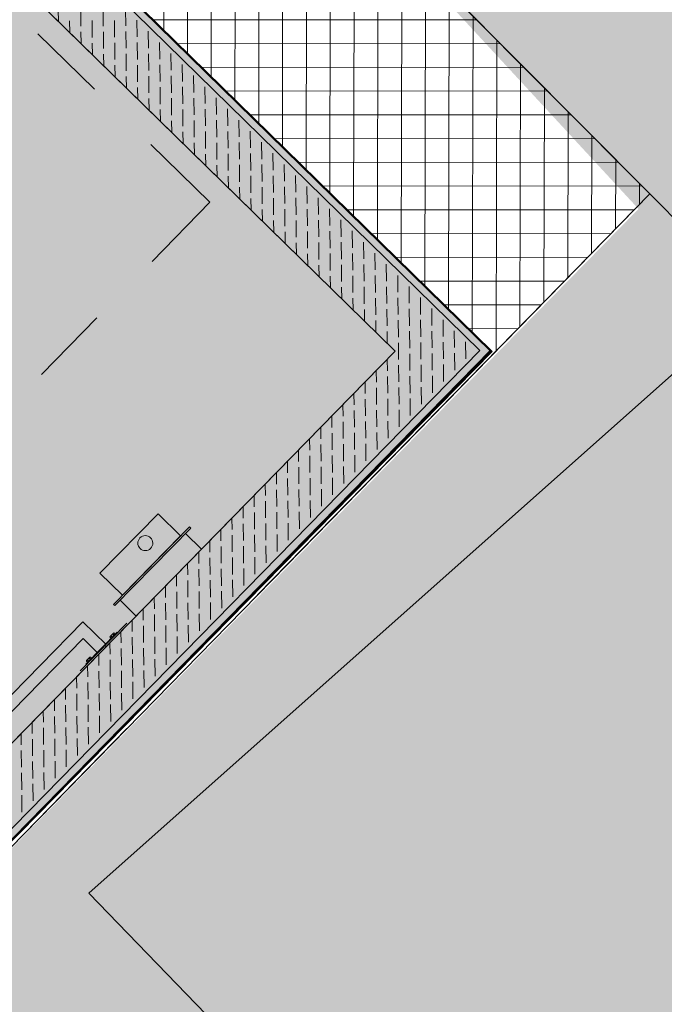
# Model space of a CAD drawing. Header units: metres. Extents: x 5507784 to 5508297, y 5948658 to 5948992.
# Tile 88 of 98: x 5508258.32 to 5508260.04, y 5948942.35 to 5948944.99. Entities that reach past the tile are written whole.
import ezdxf
from ezdxf.xclip import XClip

# ---------------------------------------------------------------- set-up
doc = ezdxf.new("R2010")
doc.units = ezdxf.units.M
doc.header["$XCLIPFRAME"] = 2
doc.linetypes.add('L_0_06', pattern=[2, 1.5, -0.5])
doc.layers.get('0').update_dxf_attribs({"linetype": 'CONTINUOUS', "lineweight": 18})
doc.layers.add('0_legenda', color=7, linetype='CONTINUOUS', lineweight=5, true_color=0x000000)
for name, color, linetype, lineweight in [('1_nawierzchnie', 253, 'CONTINUOUS', 5), ('_MO-toaleta', 7, 'CONTINUOUS', 9), ('GES_PrzewodKanalizacyjny', 36, 'CONTINUOUS', 18), ('OT_Budowle', 7, 'CONTINUOUS', 18), ('OT_Komunikacja', 7, 'CONTINUOUS', 18), ('OT_Ogrodzenia', 7, 'CONTINUOUS', 18), ('OTKU', 7, 'CONTINUOUS', 13), ('SUKP', 7, 'CONTINUOUS', 13)]:
    doc.layers.add(name, color=color, linetype=linetype, lineweight=lineweight)
doc.linetypes.add('L_0_15_SHX', pattern='A,0,-0.375,-0.75,-0.75,-0.75,-0.75,-0.75,[1,Nowogard 244.shx,S=0.05,R=0,X=0,Y=0],-0.75,-0.75,-0.75,-0.75,-0.375', length=7.5)

# ---------------------------------------------------------------- blocks, each defined once
blk = doc.blocks.new('MF2904_16')
at = {"color": 9, "linetype": 'Continuous', "lineweight": -2}
for p, q in [((64.14, 209), (64.17, 209.03)), ((64.14, 206.88), (65.73, 208.47)), ((66.26, 209), (66.29, 209.03)), ((66.26, 206.88), (67.85, 208.47)), ((68.38, 209), (68.41, 209.03)), ((68.38, 206.88), (69.97, 208.47)), ((70.51, 209), (70.53, 209.03)), ((70.51, 206.88), (72.1, 208.47)), ((72.63, 209), (72.66, 209.03)), ((72.63, 206.88), (74.22, 208.47)), ((74.75, 209), (74.78, 209.03)), ((74.75, 206.88), (76.34, 208.47)), ((76.87, 209), (76.9, 209.03)), ((76.87, 206.88), (78.46, 208.47)), ((78.99, 209), (79.02, 209.03)), ((78.99, 206.88), (80.58, 208.47)), ((81.11, 209), (81.14, 209.03)), ((81.11, 206.88), (82.7, 208.47)), ((83.23, 209), (83.26, 209.03)), ((83.23, 206.88), (84.82, 208.47)), ((85.35, 209), (85.38, 209.03)), ((85.35, 206.88), (86.95, 208.47)), ((87.48, 209), (87.51, 209.03)), ((87.48, 206.88), (89.07, 208.47)), ((89.6, 209), (89.63, 209.03)), ((89.6, 206.88), (91.19, 208.47)), ((91.72, 209), (91.75, 209.03)), ((91.72, 206.88), (93.31, 208.47)), ((93.84, 209), (93.87, 209.03)), ((93.84, 206.88), (95.43, 208.47)), ((95.96, 209), (95.99, 209.03)), ((95.96, 206.88), (97.55, 208.47)), ((98.08, 209), (98.11, 209.03)), ((98.08, 206.88), (99.67, 208.47)), ((100.2, 209), (100.23, 209.03)), ((100.2, 206.88), (101.79, 208.47)), ((102.33, 209), (102.35, 209.03)), ((102.33, 206.88), (103.92, 208.47)), ((104.45, 209), (104.48, 209.03)), ((104.45, 206.88), (106.04, 208.47)), ((106.57, 209), (106.6, 209.03)), ((106.57, 206.88), (108.16, 208.47)), ((108.69, 209), (108.72, 209.03)), ((108.69, 206.88), (110.28, 208.47)), ((110.81, 209), (110.84, 209.03)), ((110.81, 206.88), (112.4, 208.47)), ((112.93, 209), (112.96, 209.03)), ((112.93, 206.88), (114.52, 208.47)), ((115.05, 209), (115.08, 209.03)), ((115.05, 206.88), (116.64, 208.47)), ((117.17, 209), (117.2, 209.03)), ((117.17, 206.88), (118.77, 208.47)), ((119.3, 209), (119.33, 209.03)), ((119.3, 206.88), (120.89, 208.47)), ((121.42, 209), (121.45, 209.03)), ((121.42, 206.88), (123.01, 208.47)), ((123.54, 209), (123.57, 209.03)), ((123.54, 206.88), (125.13, 208.47)), ((125.66, 209), (125.69, 209.03)), ((125.66, 206.88), (127.25, 208.47)), ((127.78, 209), (127.81, 209.03)), ((127.78, 206.88), (129.37, 208.47)), ((129.9, 209), (129.93, 209.03)), ((129.9, 206.88), (131.49, 208.47)), ((132.02, 209), (132.05, 209.03)), ((132.02, 206.88), (133.61, 208.47)), ((134.15, 209), (134.17, 209.03)), ((134.15, 206.88), (135.74, 208.47)), ((136.27, 209), (136.3, 209.03)), ((136.27, 206.88), (137.86, 208.47)), ((138.39, 209), (138.42, 209.03)), ((138.39, 206.88), (139.98, 208.47)), ((140.51, 209), (140.54, 209.03)), ((140.51, 206.88), (142.1, 208.47)), ((142.63, 209), (142.66, 209.03)), ((142.63, 206.88), (144.22, 208.47)), ((144.75, 209), (144.78, 209.03)), ((144.75, 206.88), (146.34, 208.47)), ((146.87, 209), (146.9, 209.03)), ((146.87, 206.88), (148.46, 208.47)), ((148.99, 209), (149.02, 209.03)), ((148.99, 206.88), (150.59, 208.47)), ((151.12, 209), (151.14, 209.03)), ((64.14, 204.76), (65.73, 206.35)), ((66.26, 204.76), (67.85, 206.35)), ((68.38, 204.76), (69.97, 206.35)), ((70.51, 204.76), (72.1, 206.35)), ((72.63, 204.76), (74.22, 206.35)), ((74.75, 204.76), (76.34, 206.35)), ((76.87, 204.76), (78.46, 206.35)), ((78.99, 204.76), (80.58, 206.35)), ((81.11, 204.76), (82.7, 206.35)), ((83.23, 204.76), (84.82, 206.35)), ((85.35, 204.76), (86.95, 206.35)), ((87.48, 204.76), (89.07, 206.35)), ((89.6, 204.76), (91.19, 206.35)), ((91.72, 204.76), (93.31, 206.35)), ((93.84, 204.76), (95.43, 206.35)), ((95.96, 204.76), (97.55, 206.35)), ((98.08, 204.76), (99.67, 206.35)), ((100.2, 204.76), (101.79, 206.35)), ((102.33, 204.76), (103.92, 206.35)), ((104.45, 204.76), (106.04, 206.35)), ((106.57, 204.76), (108.16, 206.35)), ((108.69, 204.76), (110.28, 206.35)), ((110.81, 204.76), (112.4, 206.35)), ((112.93, 204.76), (114.52, 206.35)), ((115.05, 204.76), (116.64, 206.35)), ((117.17, 204.76), (118.77, 206.35)), ((119.3, 204.76), (120.89, 206.35)), ((121.42, 204.76), (123.01, 206.35)), ((123.54, 204.76), (125.13, 206.35)), ((125.66, 204.76), (127.25, 206.35)), ((127.78, 204.76), (129.37, 206.35)), ((129.9, 204.76), (131.49, 206.35)), ((132.02, 204.76), (133.61, 206.35)), ((134.15, 204.76), (135.74, 206.35)), ((136.27, 204.76), (137.86, 206.35)), ((138.39, 204.76), (139.98, 206.35)), ((140.51, 204.76), (142.1, 206.35)), ((142.63, 204.76), (144.22, 206.35)), ((144.75, 204.76), (146.34, 206.35)), ((146.87, 204.76), (148.46, 206.35)), ((64.14, 202.64), (65.73, 204.23)), ((66.26, 202.64), (67.85, 204.23)), ((68.38, 202.64), (69.97, 204.23)), ((70.51, 202.64), (72.1, 204.23)), ((72.63, 202.64), (74.22, 204.23)), ((74.75, 202.64), (76.34, 204.23)), ((76.87, 202.64), (78.46, 204.23)), ((78.99, 202.64), (80.58, 204.23)), ((81.11, 202.64), (82.7, 204.23)), ((83.23, 202.64), (84.82, 204.23)), ((85.35, 202.64), (86.95, 204.23)), ((87.48, 202.64), (89.07, 204.23)), ((89.6, 202.64), (91.19, 204.23)), ((91.72, 202.64), (93.31, 204.23)), ((93.84, 202.64), (95.43, 204.23)), ((95.96, 202.64), (97.55, 204.23)), ((98.08, 202.64), (99.67, 204.23)), ((100.2, 202.64), (101.79, 204.23)), ((102.33, 202.64), (103.92, 204.23)), ((104.45, 202.64), (106.04, 204.23)), ((106.57, 202.64), (108.16, 204.23)), ((108.69, 202.64), (110.28, 204.23)), ((110.81, 202.64), (112.4, 204.23)), ((112.93, 202.64), (114.52, 204.23)), ((115.05, 202.64), (116.64, 204.23)), ((117.17, 202.64), (118.77, 204.23)), ((119.3, 202.64), (120.89, 204.23)), ((121.42, 202.64), (123.01, 204.23)), ((123.54, 202.64), (125.13, 204.23)), ((125.66, 202.64), (127.25, 204.23)), ((127.78, 202.64), (129.37, 204.23)), ((129.9, 202.64), (131.49, 204.23)), ((132.02, 202.64), (133.61, 204.23)), ((134.15, 202.64), (135.74, 204.23)), ((136.27, 202.64), (137.86, 204.23)), ((138.39, 202.64), (139.98, 204.23)), ((140.51, 202.64), (142.1, 204.23)), ((142.63, 202.64), (144.22, 204.23)), ((144.75, 202.64), (146.34, 204.23)), ((64.14, 200.52), (65.73, 202.11)), ((66.26, 200.52), (67.85, 202.11)), ((68.38, 200.52), (69.97, 202.11)), ((70.51, 200.52), (72.1, 202.11)), ((73.14, 201.03), (74.22, 202.11)), ((75.26, 201.03), (76.34, 202.11)), ((77.38, 201.03), (78.46, 202.11)), ((79.51, 201.03), (80.58, 202.11)), ((81.63, 201.03), (82.7, 202.11)), ((83.75, 201.03), (84.82, 202.11)), ((85.87, 201.03), (86.95, 202.11)), ((87.99, 201.03), (89.07, 202.11)), ((90.11, 201.03), (91.19, 202.11)), ((92.23, 201.03), (93.31, 202.11)), ((94.35, 201.03), (95.43, 202.11)), ((96.48, 201.03), (97.55, 202.11)), ((98.6, 201.03), (99.67, 202.11)), ((100.72, 201.03), (101.79, 202.11)), ((102.84, 201.03), (103.92, 202.11)), ((104.96, 201.03), (106.04, 202.11)), ((107.08, 201.03), (108.16, 202.11)), ((109.2, 201.03), (110.28, 202.11)), ((111.33, 201.03), (112.4, 202.11)), ((113.45, 201.03), (114.52, 202.11)), ((115.57, 201.03), (116.64, 202.11)), ((117.69, 201.03), (118.77, 202.11)), ((119.81, 201.03), (120.89, 202.11)), ((121.93, 201.03), (123.01, 202.11)), ((124.05, 201.03), (125.13, 202.11)), ((126.17, 201.03), (127.25, 202.11)), ((128.3, 201.03), (129.37, 202.11)), ((130.42, 201.03), (131.49, 202.11)), ((132.54, 201.03), (133.61, 202.11)), ((134.66, 201.03), (135.74, 202.11)), ((136.78, 201.03), (137.86, 202.11)), ((138.9, 201.03), (139.98, 202.11)), ((141.02, 201.03), (142.1, 202.11)), ((143.14, 201.03), (144.22, 202.11)), ((64.14, 198.4), (65.73, 199.99)), ((66.26, 198.4), (67.85, 199.99)), ((68.38, 198.4), (69.97, 199.99)), ((70.51, 198.4), (71.61, 199.51)), ((64.14, 196.28), (65.73, 197.87)), ((66.26, 196.28), (67.85, 197.87)), ((68.38, 196.28), (69.97, 197.87)), ((70.51, 196.28), (71.61, 197.39)), ((64.14, 194.16), (65.73, 195.75)), ((66.26, 194.16), (67.85, 195.75)), ((68.38, 194.16), (69.97, 195.75)), ((70.51, 194.16), (71.61, 195.26)), ((64.14, 192.03), (65.73, 193.62)), ((66.26, 192.03), (67.85, 193.62)), ((68.38, 192.03), (69.97, 193.62)), ((70.51, 192.03), (71.61, 193.14)), ((64.14, 189.91), (65.73, 191.5)), ((66.26, 189.91), (67.85, 191.5)), ((68.38, 189.91), (69.97, 191.5)), ((70.51, 189.91), (71.61, 191.02)), ((64.14, 187.79), (65.73, 189.38)), ((66.26, 187.79), (67.85, 189.38)), ((68.38, 187.79), (69.97, 189.38)), ((70.51, 187.79), (71.61, 188.9)), ((64.14, 185.67), (65.73, 187.26)), ((66.26, 185.67), (67.85, 187.26)), ((68.38, 185.67), (69.97, 187.26)), ((70.51, 185.67), (71.61, 186.78)), ((64.14, 183.55), (65.73, 185.14)), ((66.26, 183.55), (67.85, 185.14)), ((68.38, 183.55), (69.97, 185.14)), ((70.51, 183.55), (71.61, 184.66)), ((64.14, 181.43), (65.73, 183.02)), ((66.26, 181.43), (67.85, 183.02)), ((68.38, 181.43), (69.97, 183.02)), ((70.51, 181.43), (71.61, 182.54)), ((64.14, 179.31), (65.73, 180.9)), ((66.26, 179.31), (67.85, 180.9)), ((68.38, 179.31), (69.97, 180.9)), ((70.51, 179.31), (71.61, 180.41)), ((64.14, 177.18), (65.73, 178.78)), ((66.26, 177.18), (67.85, 178.78)), ((68.38, 177.18), (69.97, 178.78)), ((70.51, 177.18), (71.61, 178.29)), ((64.14, 175.06), (65.73, 176.65)), ((66.26, 175.06), (67.85, 176.65)), ((68.38, 175.06), (69.97, 176.65)), ((70.51, 175.06), (71.61, 176.17)), ((64.14, 172.94), (65.73, 174.53)), ((66.26, 172.94), (67.85, 174.53)), ((68.38, 172.94), (69.97, 174.53)), ((70.51, 172.94), (71.61, 174.05)), ((64.14, 170.82), (65.73, 172.41)), ((66.26, 170.82), (67.85, 172.41)), ((68.38, 170.82), (69.97, 172.41)), ((70.51, 170.82), (71.61, 171.93)), ((64.14, 168.7), (65.73, 170.29)), ((66.26, 168.7), (67.85, 170.29)), ((68.38, 168.7), (69.97, 170.29)), ((70.51, 168.7), (71.61, 169.81)), ((64.14, 166.58), (65.73, 168.17)), ((66.26, 166.58), (67.85, 168.17)), ((68.38, 166.58), (69.97, 168.17)), ((70.51, 166.58), (71.61, 167.69)), ((64.14, 164.46), (65.73, 166.05)), ((66.26, 164.46), (67.85, 166.05)), ((68.38, 164.46), (69.97, 166.05)), ((70.51, 164.46), (71.61, 165.56)), ((64.14, 162.34), (65.73, 163.93)), ((66.26, 162.34), (67.85, 163.93)), ((68.38, 162.34), (69.97, 163.93)), ((70.51, 162.34), (71.61, 163.44)), ((64.14, 160.21), (65.73, 161.81)), ((66.26, 160.21), (67.85, 161.81)), ((68.38, 160.21), (69.97, 161.81)), ((70.51, 160.21), (71.61, 161.32)), ((64.14, 158.09), (65.73, 159.68)), ((66.26, 158.09), (67.85, 159.68)), ((68.38, 158.09), (69.97, 159.68)), ((70.51, 158.09), (71.61, 159.2)), ((64.14, 155.97), (65.73, 157.56)), ((66.26, 155.97), (67.85, 157.56)), ((68.38, 155.97), (69.97, 157.56)), ((70.51, 155.97), (71.61, 157.08)), ((64.14, 153.85), (65.73, 155.44)), ((66.26, 153.85), (67.85, 155.44)), ((68.38, 153.85), (69.97, 155.44)), ((70.51, 153.85), (71.61, 154.96)), ((64.14, 151.73), (65.73, 153.32)), ((66.26, 151.73), (67.85, 153.32)), ((68.38, 151.73), (69.97, 153.32)), ((70.51, 151.73), (71.61, 152.84)), ((64.14, 149.61), (65.73, 151.2)), ((66.26, 149.61), (67.85, 151.2)), ((68.38, 149.61), (69.97, 151.2)), ((70.51, 149.61), (71.61, 150.72)), ((64.14, 147.49), (65.73, 149.08)), ((66.26, 147.49), (67.85, 149.08)), ((68.38, 147.49), (69.97, 149.08)), ((70.51, 147.49), (71.61, 148.59)), ((64.14, 145.36), (65.73, 146.96)), ((66.26, 145.36), (67.85, 146.96)), ((68.38, 145.36), (69.97, 146.96)), ((70.51, 145.36), (71.61, 146.47)), ((64.14, 143.24), (65.73, 144.83)), ((66.26, 143.24), (67.85, 144.83)), ((68.38, 143.24), (69.97, 144.83)), ((70.51, 143.24), (71.61, 144.35)), ((66.26, 141.12), (67.85, 142.71)), ((68.38, 141.12), (69.97, 142.71)), ((70.51, 141.12), (71.61, 142.23)), ((68.38, 139), (69.97, 140.59)), ((70.51, 139), (71.61, 140.11)), ((70.51, 136.88), (71.61, 137.99))]:
    blk.add_line(p, q, dxfattribs=at)
blk = doc.blocks.new('zw$8BE')
at = {"layer": '_MO-toaleta'}
blk.add_hatch(color=256, dxfattribs=at).paths.add_polyline_path([(99.44, 285.84), (99.6, 286.61), (100.03, 287.26), (100.68, 287.69), (101.44, 287.84), (102.21, 287.69), (102.86, 287.26), (103.29, 286.61), (103.44, 285.84), (103.29, 285.08), (102.86, 284.43), (102.21, 283.99), (101.44, 283.84), (100.68, 283.99), (100.03, 284.43), (99.6, 285.08)])
at = {"layer": '_MO-toaleta', "linetype": 'Continuous', "lineweight": -2}
for p, q in [((0, 66.72), (0, 315.72)), ((0, 315.72), (222.06, 315.72)), ((2, 313.72), (2, 68.72)), ((222.06, 313.72), (2, 313.72)), ((2, 68.72), (2, 313.72)), ((2, 313.72), (211.52, 313.72)), ((18, 297.72), (222.06, 297.72)), ((18, 84.72), (18, 297.72)), ((18, 84.72), (18, 297.72)), ((18, 297.72), (316, 297.72)), ((92.09, 297.72), (92.09, 291.72)), ((117.09, 291.72), (117.09, 297.72)), ((128.64, 297.42), (128.34, 297.72)), ((120.24, 297.27), (138.04, 297.27)), ((123.74, 297.27), (123.74, 297.12)), ((135.74, 297.12), (123.74, 297.12)), ((124.34, 297.27), (124.34, 297.12)), ((125.99, 297.05), (124.49, 297.05)), ((124.49, 296.65), (124.49, 297.05)), ((124.49, 296.65), (124.59, 296.59)), ((124.54, 296.62), (124.49, 296.65)), ((124.58, 296.6), (124.54, 296.62)), ((124.59, 296.6), (124.58, 296.6)), ((124.63, 296.59), (124.59, 296.6)), ((125.89, 296.59), (124.59, 296.59)), ((124.68, 296.59), (124.63, 296.59)), ((124.66, 297.12), (124.66, 297.05)), ((124.72, 296.59), (124.68, 296.59)), ((124.77, 296.6), (124.72, 296.59)), ((124.81, 296.62), (124.77, 296.6)), ((124.86, 296.65), (124.81, 296.62)), ((124.86, 296.65), (124.86, 297.05)), ((124.96, 296.62), (124.86, 296.65)), ((125.05, 296.6), (124.96, 296.62)), ((125.15, 296.59), (125.05, 296.6)), ((125.24, 296.59), (125.15, 296.59)), ((125.33, 296.59), (125.24, 296.59)), ((125.42, 296.6), (125.33, 296.59)), ((125.52, 296.62), (125.42, 296.6)), ((125.61, 296.65), (125.52, 296.62)), ((125.61, 296.65), (125.61, 297.05)), ((125.66, 296.62), (125.61, 296.65)), ((125.71, 296.6), (125.66, 296.62)), ((125.76, 296.59), (125.71, 296.6)), ((125.8, 296.59), (125.76, 296.59)), ((125.85, 296.59), (125.8, 296.59)), ((125.82, 297.12), (125.82, 297.05)), ((125.89, 296.6), (125.85, 296.59)), ((125.99, 296.65), (125.89, 296.59)), ((125.94, 296.62), (125.89, 296.6)), ((125.99, 296.65), (125.94, 296.62)), ((125.99, 296.65), (125.99, 297.05)), ((128.14, 297.27), (128.14, 288.62)), ((129.14, 297.27), (128.99, 297.42)), ((131.34, 297.27), (131.34, 291.82)), ((134.99, 297.05), (133.49, 297.05)), ((133.49, 296.65), (133.49, 297.05)), ((133.49, 296.65), (133.59, 296.59)), ((133.54, 296.62), (133.49, 296.65)), ((133.58, 296.6), (133.54, 296.62)), ((133.59, 296.6), (133.58, 296.6)), ((133.63, 296.59), (133.59, 296.6)), ((134.89, 296.59), (133.59, 296.59)), ((133.68, 296.59), (133.63, 296.59)), ((133.66, 297.12), (133.66, 297.05)), ((133.72, 296.59), (133.68, 296.59)), ((133.77, 296.6), (133.72, 296.59)), ((133.81, 296.62), (133.77, 296.6)), ((133.86, 296.65), (133.81, 296.62)), ((133.86, 296.65), (133.86, 297.05)), ((133.96, 296.62), (133.86, 296.65)), ((134.05, 296.6), (133.96, 296.62)), ((134.15, 296.59), (134.05, 296.6)), ((134.24, 296.59), (134.15, 296.59)), ((134.33, 296.59), (134.24, 296.59)), ((134.42, 296.6), (134.33, 296.59)), ((134.52, 296.62), (134.42, 296.6)), ((134.61, 296.65), (134.52, 296.62)), ((134.61, 296.65), (134.61, 297.05)), ((134.66, 296.62), (134.61, 296.65)), ((134.71, 296.6), (134.66, 296.62)), ((134.76, 296.59), (134.71, 296.6)), ((134.8, 296.59), (134.76, 296.59)), ((134.85, 296.59), (134.8, 296.59)), ((134.82, 297.12), (134.82, 297.05)), ((134.89, 296.6), (134.85, 296.59)), ((134.99, 296.65), (134.89, 296.59)), ((134.94, 296.62), (134.89, 296.6)), ((134.99, 296.65), (134.94, 296.62)), ((134.99, 296.65), (134.99, 297.05)), ((135.14, 297.27), (135.14, 297.12)), ((135.74, 297.27), (135.74, 297.12)), ((90.09, 291.72), (90.09, 291.22)), ((119.09, 291.72), (90.09, 291.72)), ((90.09, 291.22), (119.09, 291.22)), ((115.69, 291.22), (93.49, 291.22)), ((93.49, 291.22), (93.49, 282.82)), ((115.69, 282.82), (115.69, 291.22)), ((119.09, 291.22), (119.09, 291.72)), ((171.32, 291.82), (131.34, 291.82)), ((171.53, 288.62), (128.14, 288.62)), ((93.49, 282.82), (115.69, 282.82)), ((24.2, 234.43), (24.2, 212.34)), ((24.2, 234.43), (46.29, 234.43)), ((67.45, 234.43), (88.62, 234.43)), ((24.2, 191.18), (24.2, 170.01))]:
    blk.add_line(p, q, dxfattribs=at)
for points in [[(101.44, 287.84), (100.34, 287.84), (99.44, 286.95), (99.44, 285.84)], [(103.44, 285.84), (103.44, 286.95), (102.55, 287.84), (101.44, 287.84)], [(99.44, 285.84), (99.44, 284.74), (100.34, 283.84), (101.44, 283.84)], [(101.44, 283.84), (102.55, 283.84), (103.44, 284.74), (103.44, 285.84)]]:
    blk.add_open_spline(points, degree=3, dxfattribs=at)
at = {"layer": '_MO-toaleta'}
ref = blk.add_blockref('MF2904_16', (-125.23, -104.35), dxfattribs=dict(at, xscale=2, yscale=2, zscale=2))
XClip(ref).set_block_clipping_path([(173.6452719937, 201.0342423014), (173.6452719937, 209.0342546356), (63.6131962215, 209.0342546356), (63.6131962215, 86.5337605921), (82.284924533, 86.5337605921), (82.284924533, 94.5337729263), (71.6132085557, 94.5337729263), (71.6132085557, 201.0342423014)])

msp = doc.modelspace()

# ---------------------------------------------------------------- hatches: boundary and pattern name
at = {"layer": '0_legenda', "linetype": 'Continuous', "lineweight": 5, "true_color": 0xc7c8ca}
h = msp.add_hatch(dxfattribs=at)
h.set_pattern_fill('ANSI37', color=9, scale=0.02, angle=45)
h.set_pattern_definition([(90, (340.901654, 0), (-0.0635, 0), []), (180, (340.901654, 0), (0, -0.0635), [])])
h.paths.add_polyline_path([(5508257.7966, 5948945.8439), (5508258.2338, 5948946.298), (5508260.0017, 5948944.52), (5508259.5847, 5948944.0935)])
h.paths.add_polyline_path([(5508254.7317, 5948942.71), (5508255.4601, 5948943.4572), (5508257.2498, 5948941.7052), (5508256.5017, 5948940.94)])
at = {"layer": '1_nawierzchnie', "linetype": 'Continuous', "lineweight": 5, "ltscale": 0.5, "true_color": 0xc7c8ca}
h = msp.add_hatch(dxfattribs=at)
h.set_pattern_fill('GRASS', color=9, scale=0.5)
h.set_pattern_definition([(90, (340.90165, 0), (-0.3535533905, 0.3535533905), [0.09375, -0.6133567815]), (45, (340.90165, 0), (-0.353553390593, 0.353553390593), [0.09375, -0.40625]), (135, (340.90165, 0), (-0.353553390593, -0.353553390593), [0.09375, -0.40625])])
h.paths.add_polyline_path([(5508241.6472, 5948931.4061), (5508241.329, 5948931.7846), (5508241.6209, 5948940.3323), (5508241.818, 5948940.7762), (5508242.5266, 5948941.1911), (5508243.6735, 5948941.8596), (5508244.5473, 5948942.7881), (5508246.5299, 5948942.9703), (5508249.6137, 5948943.2536), (5508250.543, 5948943.339), (5508251.1455, 5948943.3944), (5508242.1352, 5948931.4863)], flags=17)
h.paths.add_polyline_path([(5508242.6117, 5948965.76), (5508244.3217, 5948965.52), (5508254.6642, 5948955.1311), (5508257.7666, 5948952.1194), (5508255.1056, 5948948.7348), (5508254.1218, 5948948.0583), (5508252.4912, 5948947.5349), (5508246.4987, 5948946.984), (5508246.0571, 5948947.2496), (5508245.8471, 5948947.7594), (5508244.941, 5948949.1171), (5508242.2296, 5948950.9736), (5508242.1317, 5948954.04)])
h.paths.add_polyline_path([(5508226.3517, 5948944.94), (5508229.9661, 5948945.3393), (5508229.7465, 5948947.3272), (5508235.412, 5948947.9532), (5508235.8406, 5948948.715), (5508236.4995, 5948949.5407), (5508237.0883, 5948950.081), (5508237.5388, 5948950.4091), (5508238.0337, 5948950.7024), (5508238.2465, 5948956.2402), (5508240.245, 5948956.1634), (5508240.1238, 5948959.5101), (5508237.8452, 5948963.2799), (5508225.7417, 5948949.97), (5508225.4017, 5948947.7), (5508225.7117, 5948945.49)])
h.paths.add_polyline_path([(5508227.2717, 5948943.01), (5508230.1858, 5948943.3514), (5508230.4054, 5948941.3635), (5508232.465, 5948941.5911), (5508234.5783, 5948941.1935), (5508237.0289, 5948940.0731), (5508237.7165, 5948940.0712), (5508238.2428, 5948940.5138), (5508239.3732, 5948939.8925), (5508239.5774, 5948939.09), (5508239.4917, 5948936.62), (5508239.1761, 5948927.3245), (5508236.5609, 5948926.7686), (5508235.5234, 5948928.5824)])
h.paths.add_polyline_path([(5508239.2337, 5948964.8067), (5508240.4703, 5948962.9867), (5508240.5917, 5948966.3)])
h.paths.add_polyline_path([(5508259.1771, 5948950.6692), (5508257.9927, 5948949.1058), (5508257.9966, 5948948.8733), (5508258.1183, 5948948.627), (5508258.2972, 5948948.5013), (5508258.4513, 5948948.4646), (5508260.7608, 5948949.056)])
h.paths.add_polyline_path([(5508258.2817, 5948946.31), (5508262.1198, 5948947.2786), (5508262.8635, 5948947.4768), (5508264.7817, 5948948.02), (5508267.0261, 5948948.877), (5508267.9408, 5948948.0086), (5508240.8018, 5948919.4267), (5508239.5606, 5948921.5558), (5508242.9864, 5948929.2978), (5508244.5724, 5948931.391), (5508246.1665, 5948930.1831), (5508251.7451, 5948937.5455), (5508250.151, 5948938.7533), (5508252.1138, 5948941.3436), (5508253.3095, 5948942.9217), (5508253.9965, 5948943.1057), (5508254.489, 5948942.9152), (5508254.7317, 5948942.71), (5508256.5017, 5948940.94), (5508259.9717, 5948944.48)])
at = {"layer": '1_nawierzchnie', "linetype": 'Continuous', "true_color": 0x636466}
h = msp.add_hatch(color=251, dxfattribs=at)
h.dxf.hatch_style = 1
h.paths.add_polyline_path([(5508255.4601, 5948943.4572), (5508257.2394, 5948941.7153), (5508259.5789, 5948944.0991), (5508257.7966, 5948945.8439)])

# ---------------------------------------------------------------- linework, layer by layer
at = {"color": 251, "true_color": 0x636466}
msp.add_point((5508260.0017, 5948944.52), dxfattribs=at)
at = {"layer": '1_nawierzchnie', "color": 251, "linetype": 'Continuous', "lineweight": 50, "true_color": 0x636466}
msp.add_lwpolyline([(5508255.4601, 5948943.4572), (5508257.2394, 5948941.7153), (5508259.5789, 5948944.0991), (5508257.7966, 5948945.8439), (5508255.4601, 5948943.4572)], dxfattribs=at)
at = {"layer": 'GES_PrzewodKanalizacyjny', "color": 251, "linetype": 'Continuous', "lineweight": 18, "true_color": 0x636466, "flags": 128}
msp.add_lwpolyline([(5508263.7517, 5948939.34), (5508262.5717, 5948938.44), (5508258.5017, 5948942.65), (5508260.6617, 5948944.57), (5508260.5317, 5948946.59)], dxfattribs=at)
at = {"layer": 'OT_Budowle', "color": 251, "linetype": 'Continuous', "lineweight": 18, "true_color": 0x636466, "flags": 128}
msp.add_lwpolyline([(5508258.2317, 5948946.3), (5508260.0017, 5948944.52), (5508256.5017, 5948940.94), (5508254.7317, 5948942.71)], close=True, dxfattribs=at)
at = {"layer": 'OT_Komunikacja', "color": 251, "linetype": 'L_0_06', "lineweight": 18, "true_color": 0x636466, "flags": 128}
msp.add_lwpolyline([(5508260.0017, 5948944.52), (5508256.5017, 5948940.94), (5508254.7317, 5948942.71), (5508258.2317, 5948946.3)], close=True, dxfattribs=at)
at = {"layer": 'OT_Ogrodzenia', "linetype": 'L_0_15_SHX', "lineweight": 35}
msp.add_line((5508260.0017, 5948944.52), (5508262.7217, 5948941.79), dxfattribs=at)
at = {"layer": 'OT_Ogrodzenia', "linetype": 'CONTINUOUS', "lineweight": 35}
msp.add_line((5508260.0017, 5948944.52), (5508262.7217, 5948941.79), dxfattribs=at)
at = {"layer": 'OTKU', "color": 251, "linetype": 'L_0_06', "lineweight": 18, "true_color": 0x636466, "flags": 128}
msp.add_lwpolyline([(5508260.0017, 5948944.52), (5508256.5017, 5948940.94), (5508254.7317, 5948942.71), (5508258.2317, 5948946.3)], close=True, dxfattribs=at)
at = {"layer": 'SUKP', "color": 251, "linetype": 'Continuous', "lineweight": 18, "true_color": 0x636466, "flags": 128}
msp.add_lwpolyline([(5508263.7517, 5948939.34), (5508262.5717, 5948938.44), (5508258.5017, 5948942.65), (5508260.6617, 5948944.57), (5508260.5317, 5948946.59)], dxfattribs=at)

# ---------------------------------------------------------------- block references
at = {"color": 251, "true_color": 0x636466, "xscale": 0.01, "yscale": 0.01, "zscale": 0.01, "rotation": 225.6099198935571}
msp.add_blockref('zw$8BE', (5508257.3198, 5948946.3106), dxfattribs=at)

doc.saveas('drawing.dxf')
